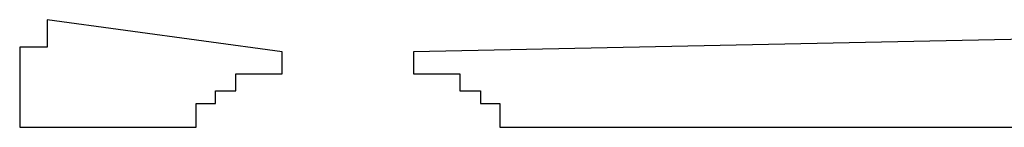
# Model space of a CAD drawing. Header units: millimetres. Extents: x -6858 to 6858, y -375 to 4365.
# Tile 1 of 97: x -6858 to 0, y -375 to 375. Entities that reach past the tile are written whole.
import ezdxf

# ---------------------------------------------------------------- set-up
doc = ezdxf.new("R2010")
doc.units = ezdxf.units.MM
doc.header["$LTSCALE"] = 15

msp = doc.modelspace()

# ---------------------------------------------------------------- linework, layer by layer
for p, q in [((-6667.5, 375), (-6667.5, 184.5)), ((-5029.5, 150.72), (-6667.5, 375)), ((6667.5, 375), (-4114.5, 150.11)), ((-6667.5, 184.5), (-6858, 184.5)), ((-6858, 184.5), (-6858, -375)), ((-5029.5, -3), (-5029.5, 150.72)), ((-4114.5, 150.11), (-4114.5, -3)), ((-5352, -121.5), (-5352, -3)), ((-5352, -3), (-5029.5, -3)), ((-4114.5, -3), (-3792, -3)), ((-3792, -3), (-3792, -121.5)), ((-5494.5, -210), (-5494.5, -121.5)), ((-5494.5, -121.5), (-5352, -121.5)), ((-3792, -121.5), (-3649.5, -121.5)), ((-3649.5, -121.5), (-3649.5, -210)), ((-5629.5, -375), (-5629.5, -210)), ((-5629.5, -210), (-5494.5, -210)), ((-3649.5, -210), (-3514.5, -210)), ((-3514.5, -210), (-3514.5, -375)), ((-6858, -375), (-5629.5, -375)), ((-3514.5, -375), (6858, -375))]:
    msp.add_line(p, q)

doc.saveas('drawing.dxf')
